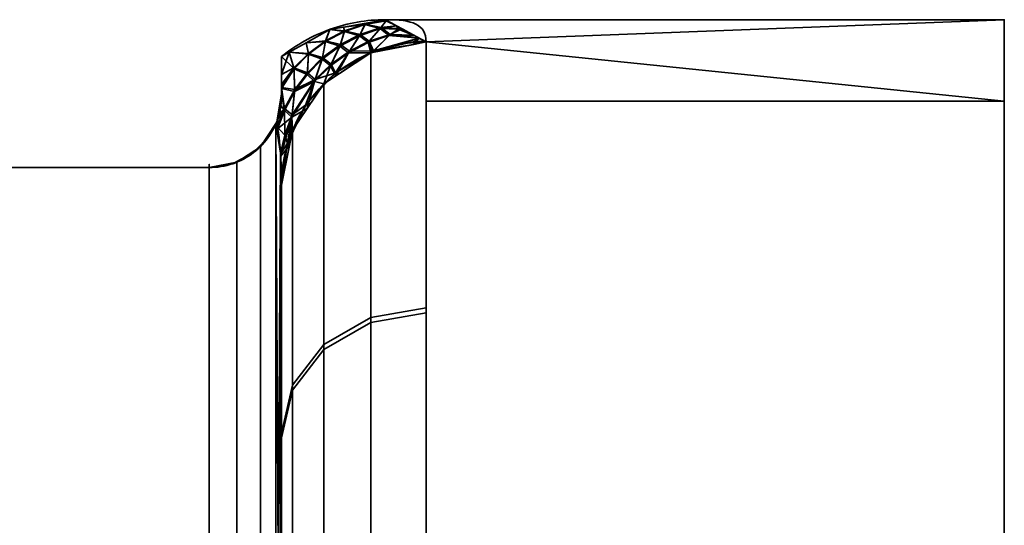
# Model space of a CAD drawing. Header units: millimetres. Extents: x -110 to 110, y -15 to 15.
# Tile 49 of 71: x 23.19 to 30, y 11.5 to 15. Entities that reach past the tile are written whole.
import ezdxf

# ---------------------------------------------------------------- set-up
doc = ezdxf.new("R2010")
doc.units = ezdxf.units.MM
doc.layers.add('1', color=7, linetype='Continuous', true_color=0xffffff)

msp = doc.modelspace()

# ---------------------------------------------------------------- linework, layer by layer
at = {"layer": '1', "color": 252, "linetype": 'Continuous', "lineweight": 35}
for p, q in [((30, 15), (25.7179, 15)), ((16, 13.9777, 0.7899), (24.5, 13.9777, 0.7899)), ((16, 13.9777, -0.7899), (24.5, 13.9777, -0.7899)), ((24.5, 7.6729, 11.7101), (24.5, 13.9777, 0.7899)), ((24.5, 13.9777, -0.7899), (24.5, 7.6729, -11.7101)), ((25, 8.6603, 11), (25, 13.8564, 2)), ((25, 13.8564, -2), (25, 8.6603, -11))]:
    msp.add_line(p, q, dxfattribs=at)
at = {"layer": '1', "color": 252, "linetype": 'Continuous', "lineweight": 35, "extrusion": (1, 0, 0)}
for centre, radius, start, end in [((0, 0, 30), 15, 0, 180), ((0, 0, 25), 14.5, 357.45707, 2.53526), ((0, 0, 24.5), 14, 356.7655, 3.2345)]:
    msp.add_arc(centre, radius, start, end, dxfattribs=at)
at = {"layer": '1', "color": 252, "linetype": 'Continuous', "lineweight": 35, "extrusion": (-1, 0, 0)}
for centre, radius, start, end in [((0, 0, -30), 15, 180, 0), ((0, 0, -26), 15, 188.21321, 231.78679), ((0, 0, -26), 15, 128.21321, 171.78679), ((0, 0, -25), 14, 188.21321, 231.78679), ((0, 0, -25), 14, 128.21321, 171.78679)]:
    msp.add_arc(centre, radius, start, end, dxfattribs=at)
at = {"layer": '1', "color": 252, "linetype": 'Continuous', "lineweight": 35, "extrusion": (9.73162e-07, 0.142857, -0.989743)}
msp.add_arc((-25.9999, 14.0002, 0), 1, 359.99962, 89.99956, dxfattribs=at)
at = {"layer": '1', "color": 252, "linetype": 'Continuous', "lineweight": 35, "extrusion": (1.99208e-16, -0.142857, -0.989743)}
msp.add_arc((26, -14), 1, 180, 270, dxfattribs=at)
at = {"layer": '1', "color": 252, "linetype": 'Continuous', "lineweight": 35}
for points in [[(25, 14.7453, 0), (25.0503, 14.786, 0), (25.1579, 14.8588, 0), (25.3353, 14.9393, 0), (25.5238, 14.9887, 0.0001), (25.6532, 15, 0), (25.7179, 15)], [(26, 14.8461, 2.1429), (26, 14.97, 1.2848), (25.904, 15, 0.5544), (25.7179, 15)], [(25.7179, 15), (25.9044, 15, -0.5556), (26, 14.9698, -1.286), (26, 14.8461, -2.1429)], [(25, 14.7453, 0), (25, 14.7188, -0.0728), (25, 14.6636, -0.2173), (25, 14.5766, -0.4311), (25, 14.5163, -0.5727), (25, 14.4857, -0.6433)], [(25, 14.4865, 0.6414), (25, 14.5781, 0.4298), (25, 14.6664, 0.2166), (25, 14.7453, 0)], [(25, 14.4857, -0.6433), (25, 14.4778, -0.6616), (24.9997, 14.462, -0.6968), (24.9983, 14.4382, -0.7451), (24.996, 14.4139, -0.789), (24.9924, 14.3883, -0.8284), (24.9871, 14.3601, -0.862), (24.9792, 14.3286, -0.8855), (24.9713, 14.305, -0.8881), (24.9667, 14.2932, -0.8845)], [(25, 13.8564, 2), (25, 13.894, 1.9088), (24.999, 13.9691, 1.7246), (24.9935, 14.0825, 1.4389), (24.9831, 14.1923, 1.1544), (24.9728, 14.2602, 0.9734), (24.9667, 14.2932, 0.8845)], [(24.9667, 14.2932, -0.8845), (24.973, 14.259, -0.9767), (24.9835, 14.1893, -1.1625), (24.9938, 14.0782, -1.4499), (24.9991, 13.9656, -1.7332), (25, 13.8926, -1.9123), (25, 13.8564, -2)]]:
    msp.add_open_spline(points, degree=3, dxfattribs=at)
for points, knots in [([(24.9667, 14.2932, 0.8845), (24.969, 14.2991, 0.8863), (24.9714, 14.3056, 0.887), (24.9756, 14.3182, 0.8857), (24.9775, 14.3244, 0.8839), (24.9818, 14.3394, 0.877), (24.984, 14.3477, 0.8709), (24.9905, 14.3763, 0.8456), (24.9931, 14.3929, 0.8217), (24.999, 14.4387, 0.7483), (25, 14.4634, 0.695), (25, 14.4865, 0.6414)], [0, 0, 0, 0, 0.060108, 0.060108, 0.1199, 0.1199, 0.212932, 0.212932, 0.471188, 0.471188, 1, 1, 1, 1]), ([(24.5, 13.9777, 0.7899), (24.5548, 13.9777, 0.7899), (24.6104, 13.9869, 0.7926), (24.7139, 14.0218, 0.8031), (24.7631, 14.048, 0.8109), (24.8494, 14.1138, 0.8306), (24.8875, 14.1543, 0.8428), (24.9373, 14.2286, 0.8651), (24.9538, 14.2603, 0.8746), (24.9667, 14.2932, 0.8845)], [0, 0, 0, 0, 0.272272, 0.272272, 0.544336, 0.544336, 0.819649, 0.819649, 1, 1, 1, 1]), ([(24.5, 13.9777, -0.7899), (24.5548, 13.9777, -0.7899), (24.6104, 13.9869, -0.7926), (24.7139, 14.0218, -0.8031), (24.7631, 14.048, -0.8109), (24.8494, 14.1138, -0.8306), (24.8875, 14.1543, -0.8428), (24.9373, 14.2286, -0.8651), (24.9538, 14.2603, -0.8746), (24.9667, 14.2932, -0.8845)], [0, 0, 0, 0, 0.272272, 0.272272, 0.544337, 0.544337, 0.81965, 0.81965, 1, 1, 1, 1])]:
    msp.add_open_spline(points, degree=3, knots=knots, dxfattribs=at)
for points in [[(25.7241, 14.9931, 0.3199), (25.7175, 14.9999, 0), (25.5727, 14.9746, 0)], [(25.5727, 14.9746, 0), (25.7175, 14.9999, 0), (25.7244, 14.9942, -0.2931)], [(25.7244, 14.9942, -0.2931), (25.5778, 14.9697, -0.3337), (25.5727, 14.9746, 0)], [(25.5727, 14.9746, 0), (25.5774, 14.9675, 0.3595), (25.7241, 14.9931, 0.3199)], [(25.6835, 14.9397, 0.9508), (25.7241, 14.9931, 0.3199), (25.5774, 14.9675, 0.3595)], [(25.5778, 14.9697, -0.3337), (25.7244, 14.9942, -0.2931), (25.6889, 14.946, -0.8996)], [(25.7241, 14.9931, 0.3199), (25.6835, 14.9397, 0.9508), (25.7949, 14.958, 0.5851)], [(25.7949, 14.958, -0.5851), (25.6889, 14.946, -0.8996), (25.7244, 14.9942, -0.2931)], [(25.7578, 14.9782, 0.3034), (25.7179, 15), (25.7175, 14.9999, 0)], [(25.7175, 14.9999, 0), (25.7179, 15), (25.7544, 14.9801, -0.2776)], [(25.7175, 14.9999, 0), (25.7241, 14.9931, 0.3199), (25.7578, 14.9782, 0.3034)], [(25.7544, 14.9801, -0.2776), (25.7244, 14.9942, -0.2931), (25.7175, 14.9999, 0)], [(30, 15), (25.7179, 15), (26, 14.8461, 2.1429)], [(26, 14.8461, -2.1429), (25.7179, 15), (30, 15)], [(25.7949, 14.958, 0.5851), (25.7578, 14.9782, 0.3034), (25.7241, 14.9931, 0.3199)], [(25.7244, 14.9942, -0.2931), (25.7544, 14.9801, -0.2776), (25.7949, 14.958, -0.5851)], [(30, 14.4368, 4.0716), (30, 15), (26, 14.8461, 2.1429)], [(26, 14.8461, -2.1429), (30, 15), (30, 14.4368, -4.0716)], [(30, 13.8582, -5.7403), (30, 15), (30, 10.7), (30, 9.8855, -4.0947)], [(30, 9.8855, 4.0947), (30, 10.7), (30, 15), (30, 13.8582, 5.7403)], [(25.3041, 14.8488, 0.4318), (25.3334, 14.9328, 0), (25.1696, 14.8407, 0)], [(25.1696, 14.8407, 0), (25.3334, 14.9328, 0), (25.3042, 14.8531, -0.4081)], [(25.3334, 14.9328, 0), (25.3041, 14.8488, 0.4318), (25.4361, 14.9189, 0.3971)], [(25.4035, 14.8177, 0.9846), (25.4361, 14.9189, 0.3971), (25.3041, 14.8488, 0.4318)], [(25.4364, 14.9222, -0.3724), (25.3042, 14.8531, -0.4081), (25.3334, 14.9328, 0)], [(25.3042, 14.8531, -0.4081), (25.4364, 14.9222, -0.3724), (25.4078, 14.8276, -0.9367)], [(25.4361, 14.9189, 0.3971), (25.428, 14.9493, 0), (25.3334, 14.9328, 0)], [(25.3334, 14.9328, 0), (25.428, 14.9493, 0), (25.4364, 14.9222, -0.3724)], [(25.4361, 14.9189, 0.3971), (25.4035, 14.8177, 0.9846), (25.5389, 14.8896, 0.969)], [(25.5439, 14.8977, -0.9195), (25.4078, 14.8276, -0.9367), (25.4364, 14.9222, -0.3724)], [(25.5774, 14.9675, 0.3595), (25.5727, 14.9746, 0), (25.428, 14.9493, 0)], [(25.428, 14.9493, 0), (25.5727, 14.9746, 0), (25.5778, 14.9697, -0.3337)], [(25.5778, 14.9697, -0.3337), (25.4364, 14.9222, -0.3724), (25.428, 14.9493, 0)], [(25.428, 14.9493, 0), (25.4361, 14.9189, 0.3971), (25.5774, 14.9675, 0.3595)], [(25.5389, 14.8896, 0.969), (25.5774, 14.9675, 0.3595), (25.4361, 14.9189, 0.3971)], [(25.4364, 14.9222, -0.3724), (25.5778, 14.9697, -0.3337), (25.5439, 14.8977, -0.9195)], [(25.5774, 14.9675, 0.3595), (25.5389, 14.8896, 0.969), (25.6835, 14.9397, 0.9508)], [(25.5992, 14.8417, 1.5544), (25.6835, 14.9397, 0.9508), (25.5389, 14.8896, 0.969)], [(25.6889, 14.946, -0.8996), (25.5439, 14.8977, -0.9195), (25.5778, 14.9697, -0.3337)], [(25.5439, 14.8977, -0.9195), (25.6889, 14.946, -0.8996), (25.6073, 14.8514, -1.5053)], [(25.6835, 14.9397, 0.9508), (25.5992, 14.8417, 1.5544), (25.7424, 14.8899, 1.5506)], [(25.751, 14.8979, -1.5002), (25.6073, 14.8514, -1.5053), (25.6889, 14.946, -0.8996)], [(25.6835, 14.9397, 0.9508), (25.8068, 14.9346, 0.9301), (25.7949, 14.958, 0.5851)], [(25.7424, 14.8899, 1.5506), (25.8068, 14.9346, 0.9301), (25.6835, 14.9397, 0.9508)], [(25.7949, 14.958, -0.5851), (25.833, 14.9372, -0.8742), (25.6889, 14.946, -0.8996)], [(25.6889, 14.946, -0.8996), (25.833, 14.9372, -0.8742), (25.751, 14.8979, -1.5002)], [(25.8068, 14.9346, 0.9301), (25.7424, 14.8899, 1.5506), (25.9212, 14.8891, 1.5445)], [(25.9145, 14.8928, -1.4934), (25.751, 14.8979, -1.5002), (25.833, 14.9372, -0.8742)], [(25.7949, 14.958, 0.5851), (25.8068, 14.9346, 0.9301), (25.8398, 14.9335, 0.9257)], [(25.9212, 14.8891, 1.5445), (25.8398, 14.9335, 0.9257), (25.8068, 14.9346, 0.9301)], [(25.3042, 14.8531, -0.4081), (25.1871, 14.7668, -0.4393), (25.1696, 14.8407, 0)], [(25.1696, 14.8407, 0), (25.1874, 14.7617, 0.462), (25.3041, 14.8488, 0.4318)], [(25.1871, 14.7668, -0.4393), (25.3042, 14.8531, -0.4081), (25.2842, 14.7377, -0.9508)], [(25.281, 14.7262, 0.9971), (25.3041, 14.8488, 0.4318), (25.1874, 14.7617, 0.462)], [(25.3041, 14.8488, 0.4318), (25.281, 14.7262, 0.9971), (25.4035, 14.8177, 0.9846)], [(25.4078, 14.8276, -0.9367), (25.2842, 14.7377, -0.9508), (25.3042, 14.8531, -0.4081)], [(25.4623, 14.7711, 1.5555), (25.5389, 14.8896, 0.969), (25.4035, 14.8177, 0.9846)], [(25.4078, 14.8276, -0.9367), (25.5439, 14.8977, -0.9195), (25.4696, 14.7823, -1.5077)], [(25.5389, 14.8896, 0.969), (25.4623, 14.7711, 1.5555), (25.5992, 14.8417, 1.5544)], [(25.6073, 14.8514, -1.5053), (25.4696, 14.7823, -1.5077), (25.5439, 14.8977, -0.9195)], [(25.4696, 14.7823, -1.5077), (25.6073, 14.8514, -1.5053), (25.6372, 14.7838, -2.098)], [(25.6304, 14.7734, 2.1324), (25.7424, 14.8899, 1.5506), (25.5992, 14.8417, 1.5544)], [(25.6073, 14.8514, -1.5053), (25.751, 14.8979, -1.5002), (25.6372, 14.7838, -2.098)], [(25.7424, 14.8899, 1.5506), (25.6304, 14.7734, 2.1324), (25.9509, 14.8729, 1.7698)], [(25.6304, 14.7734, 2.1324), (25.9153, 14.8295, 2.1405), (25.9509, 14.8729, 1.7698)], [(25.9509, 14.8729, -1.7698), (25.6372, 14.7838, -2.098), (25.751, 14.8979, -1.5002)], [(25.9509, 14.8729, -1.7698), (25.9205, 14.8482, -2.1062), (25.6372, 14.7838, -2.098)], [(25.9509, 14.8729, 1.7698), (25.9212, 14.8891, 1.5445), (25.7424, 14.8899, 1.5506)], [(25.751, 14.8979, -1.5002), (25.9145, 14.8928, -1.4934), (25.9509, 14.8729, -1.7698)], [(25.9509, 14.8729, 1.7698), (25.9153, 14.8295, 2.1405), (26, 14.8461, 2.1429)], [(25.9153, 14.8295, -2.1405), (25.9205, 14.8482, -2.1062), (25.9953, 14.8487, -2.1068)], [(25.9953, 14.8487, -2.1068), (26, 14.8461, -2.1429), (25.9153, 14.8295, -2.1405)], [(25.9953, 14.8487, -2.1068), (25.9205, 14.8482, -2.1062), (25.9509, 14.8729, -1.7698)], [(25.1874, 14.7617, 0.462), (25.1696, 14.8407, 0), (25.0519, 14.7745, 0)], [(25.0519, 14.7745, 0), (25.1696, 14.8407, 0), (25.1871, 14.7668, -0.4393)], [(25.3377, 14.6805, 1.5538), (25.4035, 14.8177, 0.9846), (25.281, 14.7262, 0.9971)], [(25.2842, 14.7377, -0.9508), (25.4078, 14.8276, -0.9367), (25.344, 14.6931, -1.5072)], [(25.4035, 14.8177, 0.9846), (25.3377, 14.6805, 1.5538), (25.4623, 14.7711, 1.5555)], [(25.4696, 14.7823, -1.5077), (25.344, 14.6931, -1.5072), (25.4078, 14.8276, -0.9367)], [(25.344, 14.6931, -1.5072), (25.4696, 14.7823, -1.5077), (25.3737, 14.6329, -2.0774)], [(25.6372, 14.7838, -2.098), (25.3737, 14.6329, -2.0774), (25.4696, 14.7823, -1.5077)], [(25.3737, 14.6329, -2.0774), (25.6372, 14.7838, -2.098), (25.6173, 14.7708, -2.132)], [(25.6173, 14.7708, 2.132), (25.5992, 14.8417, 1.5544), (25.4623, 14.7711, 1.5555)], [(25.5992, 14.8417, 1.5544), (25.6173, 14.7708, 2.132), (25.6304, 14.7734, 2.1324)], [(25.6173, 14.7708, 2.132), (25.6173, 12.9414, 7.4324), (26, 13.0075, 7.4703), (26, 14.8461, 2.1429)], [(26, 14.8461, -2.1429), (26, 12.9732, -7.5296), (25.6173, 12.9074, -7.4914), (25.6173, 14.7708, -2.132)], [(25.9153, 14.8295, -2.1405), (25.6173, 14.7708, -2.132), (25.6372, 14.7838, -2.098)], [(25.6372, 14.7838, -2.098), (25.9205, 14.8482, -2.1062), (25.9153, 14.8295, -2.1405)], [(26, 14.8461, 2.1429), (26, 14.4368, 4.0716), (30, 14.4368, 4.0716)], [(30, 14.4368, -4.0716), (26, 14.4368, -4.0716), (26, 14.8461, -2.1429)], [(25.0868, 14.6605, 0.4875), (25.0519, 14.7745, 0), (25, 14.7453, 0)], [(25.0519, 14.7745, 0), (25.086, 14.6665, -0.4658), (25, 14.62, -0.3241)], [(25, 14.62, -0.3241), (25, 14.7453, 0), (25.0519, 14.7745, 0)], [(25, 14.62, -0.3241), (25, 14.4857, -0.6433), (25, 14.4865, 0.6414), (25, 14.7453, 0)], [(25, 14.7453, 0), (25, 14.5411, 0.5061), (25.0868, 14.6605, 0.4875)], [(25.0519, 14.7745, 0), (25.0868, 14.6605, 0.4875), (25.1874, 14.7617, 0.462)], [(25.1871, 14.7668, -0.4393), (25.086, 14.6665, -0.4658), (25.0519, 14.7745, 0)], [(25.086, 14.6665, -0.4658), (25.1871, 14.7668, -0.4393), (25.1787, 14.6334, -0.9612)], [(25.1766, 14.6206, 1.006), (25.1874, 14.7617, 0.462), (25.0868, 14.6605, 0.4875)], [(25.1874, 14.7617, 0.462), (25.1766, 14.6206, 1.006), (25.281, 14.7262, 0.9971)], [(25.2289, 14.5724, 1.5493), (25.281, 14.7262, 0.9971), (25.1766, 14.6206, 1.006)], [(25.2842, 14.7377, -0.9508), (25.1787, 14.6334, -0.9612), (25.1871, 14.7668, -0.4393)], [(25.1787, 14.6334, -0.9612), (25.2842, 14.7377, -0.9508), (25.2339, 14.5862, -1.504)], [(25.281, 14.7262, 0.9971), (25.2289, 14.5724, 1.5493), (25.3377, 14.6805, 1.5538)], [(25.344, 14.6931, -1.5072), (25.2339, 14.5862, -1.504), (25.2842, 14.7377, -0.9508)], [(25.2929, 14.5563, 2.101), (25.2929, 12.7535, 7.3245), (25.6173, 12.9414, 7.4324), (25.6173, 14.7708, 2.132)], [(25.6173, 14.7708, -2.132), (25.6173, 12.9074, -7.4914), (25.2929, 12.7199, -7.3826), (25.2929, 14.5563, -2.101)], [(25.3757, 14.611, 2.1089), (25.4623, 14.7711, 1.5555), (25.3377, 14.6805, 1.5538)], [(25.6173, 14.7708, -2.132), (25.3757, 14.611, -2.1089), (25.3737, 14.6329, -2.0774)], [(25.4623, 14.7711, 1.5555), (25.3757, 14.611, 2.1089), (25.6173, 14.7708, 2.132)], [(25, 14.5311, -0.5354), (25.086, 14.6665, -0.4658), (25.0915, 14.5178, -0.9682)], [(25.086, 14.6665, -0.4658), (25, 14.5515, -0.4869), (25, 14.62, -0.3241)], [(25, 14.5311, -0.5354), (25, 14.5515, -0.4869), (25.086, 14.6665, -0.4658)], [(25.0908, 14.5039, 1.0115), (25.0868, 14.6605, 0.4875), (25, 14.524, 0.5487)], [(25.0868, 14.6605, 0.4875), (25, 14.5411, 0.5061), (25, 14.524, 0.5487)], [(25.1787, 14.6334, -0.9612), (25.0915, 14.5178, -0.9682), (25.086, 14.6665, -0.4658)], [(25.0868, 14.6605, 0.4875), (25.0908, 14.5039, 1.0115), (25.1766, 14.6206, 1.006)], [(25.2929, 14.5563, 2.101), (25.3377, 14.6805, 1.5538), (25.2289, 14.5724, 1.5493)], [(25.2339, 14.5862, -1.504), (25.344, 14.6931, -1.5072), (25.3737, 14.6329, -2.0774)], [(25.3377, 14.6805, 1.5538), (25.2929, 14.5563, 2.101), (25.3757, 14.611, 2.1089)], [(25.2339, 14.5862, -1.504), (25.0742, 14.3411, -1.4904), (25.0915, 14.5178, -0.9682)], [(25.0742, 14.3411, -1.4904), (25.2339, 14.5862, -1.504), (25.1669, 14.4086, -2.0463)], [(25.2289, 14.5724, 1.5493), (25.1766, 14.6206, 1.006), (25.0908, 14.5039, 1.0115)], [(25.0915, 14.5178, -0.9682), (25.1787, 14.6334, -0.9612), (25.2339, 14.5862, -1.504)], [(25.3737, 14.6329, -2.0774), (25.1669, 14.4086, -2.0463), (25.2339, 14.5862, -1.504)], [(25.1669, 14.4086, -2.0463), (25.3737, 14.6329, -2.0774), (25.2929, 14.5563, -2.101)], [(25.3737, 14.6329, -2.0774), (25.3757, 14.611, -2.1089), (25.2929, 14.5563, -2.101)], [(25.0915, 14.5178, -0.9682), (25.0196, 14.3863, -0.9718), (25, 14.5311, -0.5354)], [(25, 14.4857, -0.6433), (25, 14.5311, -0.5354), (25.0196, 14.3863, -0.9718)], [(25.0205, 14.3716, 1.0138), (25, 14.524, 0.5487), (25, 14.4865, 0.6414)], [(25, 14.524, 0.5487), (25.0205, 14.3716, 1.0138), (25.0908, 14.5039, 1.0115)], [(25.0196, 14.3863, -0.9718), (25.0915, 14.5178, -0.9682), (25.0742, 14.3411, -1.4904)], [(25.1785, 14.3869, 2.0766), (25.2289, 14.5724, 1.5493), (25.072, 14.3256, 1.5335)], [(25.0908, 14.5039, 1.0115), (25.072, 14.3256, 1.5335), (25.2289, 14.5724, 1.5493)], [(25.2929, 14.5563, -2.101), (25.0761, 14.2352, -2.0547), (25.1669, 14.4086, -2.0463)], [(25.0761, 14.2352, 2.0547), (25.0761, 12.4721, 7.1629), (25.2929, 12.7535, 7.3245), (25.2929, 14.5563, 2.101)], [(25.2929, 14.5563, -2.101), (25.2929, 12.7199, -7.3826), (25.0761, 12.4393, -7.2197), (25.0761, 14.2352, -2.0547)], [(25.2289, 14.5724, 1.5493), (25.1785, 14.3869, 2.0766), (25.2929, 14.5563, 2.101)], [(24.9708, 14.3042, -0.8865), (24.9667, 14.2932, -0.8845), (25, 14.4858, 0.6414)], [(24.9951, 14.4079, 0.7977), (25, 14.4858, 0.6414), (24.9667, 14.2932, -0.8845)], [(24.9778, 14.3255, -0.8832), (24.9708, 14.3042, -0.8865), (25, 14.4858, 0.6414)], [(25, 14.4858, 0.6414), (24.9848, 14.3516, -0.8674), (24.9778, 14.3255, -0.8832)], [(24.985, 14.3521, -0.867), (24.9848, 14.3516, -0.8674), (25, 14.4858, 0.6414)], [(24.9941, 14.401, -0.8084), (24.985, 14.3521, -0.867), (25, 14.4858, 0.6414)], [(25, 14.4858, 0.6414), (25, 14.4857, -0.6433), (24.9941, 14.401, -0.8084)], [(25.0196, 14.3863, -0.9718), (24.9941, 14.401, -0.8084), (25, 14.4857, -0.6433)], [(25, 14.4865, 0.6414), (24.9951, 14.4079, 0.7977), (25.0205, 14.3716, 1.0138)], [(25.072, 14.3256, 1.5335), (25.0908, 14.5039, 1.0115), (25.0205, 14.3716, 1.0138)], [(24.9857, 14.3553, 0.8642), (24.9951, 14.4079, 0.7977), (24.9667, 14.2932, -0.8845)], [(25.0196, 14.3863, -0.9718), (24.9707, 14.2599, -0.9717), (24.9708, 14.3042, -0.8865)], [(24.9707, 14.2599, -0.9717), (25.0196, 14.3863, -0.9718), (25.022, 14.201, -1.4799)], [(24.9708, 14.3042, -0.8865), (24.9778, 14.3255, -0.8832), (25.0196, 14.3863, -0.9718)], [(25.0196, 14.3863, -0.9718), (24.9778, 14.3255, -0.8832), (24.9848, 14.3516, -0.8674)], [(24.9848, 14.3516, -0.8674), (24.985, 14.3521, -0.867), (25.0196, 14.3863, -0.9718)], [(24.985, 14.3521, -0.867), (24.9941, 14.401, -0.8084), (25.0196, 14.3863, -0.9718)], [(24.9951, 14.4079, 0.7977), (24.9857, 14.3553, 0.8642), (25.0205, 14.3716, 1.0138)], [(25.0742, 14.3411, -1.4904), (25.022, 14.201, -1.4799), (25.0196, 14.3863, -0.9718)], [(25.1669, 14.4086, -2.0463), (25.0424, 14.1462, -2.0095), (25.0742, 14.3411, -1.4904)], [(25.0424, 14.1462, -2.0095), (25.1669, 14.4086, -2.0463), (25.0761, 14.2352, -2.0547)], [(25.072, 14.3256, 1.5335), (25.0761, 14.2352, 2.0547), (25.1785, 14.3869, 2.0766)], [(26, 11.4061, 9.7417), (30, 11.4061, 9.7417), (30, 14.4368, 4.0716), (26, 14.4368, 4.0716)], [(26, 14.4368, -4.0716), (30, 14.4368, -4.0716), (30, 11.4061, -9.7417), (26, 11.4061, -9.7417)], [(24.9792, 14.3303, 0.8812), (24.9857, 14.3553, 0.8642), (24.9667, 14.2932, -0.8845)], [(24.9735, 14.3119, 0.8864), (24.9792, 14.3303, 0.8812), (24.9667, 14.2932, -0.8845)], [(24.9735, 14.3119, 0.8864), (24.9667, 14.2932, 0.8845), (24.9727, 14.2444, 1.0125)], [(24.9667, 14.2932, -0.8845), (24.9667, 14.2932, 0.8845), (24.9735, 14.3119, 0.8864)], [(24.9707, 14.2599, -0.9717), (24.9667, 14.2932, -0.8845), (24.9708, 14.3042, -0.8865)], [(25.072, 14.3256, 1.5335), (25.0205, 14.3716, 1.0138), (24.9727, 14.2444, 1.0125)], [(24.9727, 14.2444, 1.0125), (25.0205, 14.3716, 1.0138), (24.9735, 14.3119, 0.8864)], [(24.9727, 14.2444, 1.0125), (24.9927, 14.0819, 1.4391), (25.072, 14.3256, 1.5335)], [(24.9792, 14.3303, 0.8812), (24.9735, 14.3119, 0.8864), (25.0205, 14.3716, 1.0138)], [(24.9857, 14.3553, 0.8642), (24.9792, 14.3303, 0.8812), (25.0205, 14.3716, 1.0138)], [(24.9927, 14.0819, 1.4391), (24.9936, 14.0534, 1.51), (25.072, 14.3256, 1.5335)], [(25.0552, 14.1312, 2.0397), (25.072, 14.3256, 1.5335), (24.9936, 14.0534, 1.51)], [(25.022, 14.201, -1.4799), (25.0742, 14.3411, -1.4904), (25.0424, 14.1462, -2.0095)], [(25.072, 14.3256, 1.5335), (25.0552, 14.1312, 2.0397), (25.0761, 14.2352, 2.0547)], [(24.9599, 7.9048, 11.9286), (24.9599, 14.2828, 0.8814), (24.8536, 14.1219, 0.833), (24.8536, 7.7824, 11.8134)], [(24.9599, 14.2828, -0.8814), (24.9599, 7.9048, -11.9286), (24.8536, 7.7824, -11.8134), (24.8536, 14.1219, -0.833)], [(24.9627, 14.2856, 0.8823), (24.9627, 14.2856, -0.8823), (24.9175, 14.1991, -0.8562)], [(24.9175, 14.1991, 0.8562), (24.9627, 14.2856, 0.8823), (24.9175, 14.1991, -0.8562)], [(24.9927, 14.0819, 1.4391), (24.9667, 14.2932, 0.8845), (24.9599, 14.2828, 0.8814)], [(24.9599, 14.2828, -0.8814), (24.9667, 14.2932, -0.8845), (24.993, 14.0779, -1.4492)], [(24.9599, 14.2828, 0.8814), (24.993, 8.2939, 11.4674), (24.9927, 14.0819, 1.4391)], [(24.993, 8.2939, 11.4674), (24.9599, 14.2828, 0.8814), (24.9599, 7.9048, 11.9286)], [(24.993, 14.0779, -1.4492), (24.9599, 7.9048, -11.9286), (24.9599, 14.2828, -0.8814)], [(24.9667, 14.2932, -0.8845), (24.9627, 14.2856, -0.8823), (24.9627, 14.2856, 0.8823), (24.9667, 14.2932, 0.8845)], [(25.022, 14.201, -1.4799), (24.993, 14.0779, -1.4492), (24.9707, 14.2599, -0.9717)], [(24.9175, 14.1991, -0.8562), (24.8507, 14.1281, -0.8349), (24.8507, 14.1281, 0.8349), (24.9175, 14.1991, 0.8562)], [(25.022, 14.201, -1.4799), (24.9932, 14.0701, -1.4687), (24.993, 14.0779, -1.4492)], [(24.9932, 14.0701, -1.4687), (25.022, 14.201, -1.4799), (25.0424, 14.1462, -2.0095)], [(25, 13.8564, 2), (25, 12.1403, 6.9723), (25.0761, 12.4721, 7.1629), (25.0761, 14.2352, 2.0547)], [(25.0761, 14.2352, -2.0547), (25.0761, 12.4393, -7.2197), (25, 12.1084, -7.0276), (25, 13.8564, -2)], [(25.0761, 14.2352, -2.0547), (25.0552, 14.1312, -2.0397), (25.0424, 14.1462, -2.0095)], [(24.8536, 7.7824, 11.8134), (24.8536, 14.1219, 0.833), (24.6913, 14.0152, 0.8011), (24.6913, 7.7014, 11.7369)], [(24.8536, 14.1219, -0.833), (24.8536, 7.7824, -11.8134), (24.6913, 7.7014, -11.7369), (24.6913, 14.0152, -0.8011)], [(24.806, 14.0807, 0.8207), (24.8507, 14.1281, -0.8349), (24.806, 14.0807, -0.8207)], [(24.806, 14.0807, 0.8207), (24.8507, 14.1281, 0.8349), (24.8507, 14.1281, -0.8349)], [(25.0424, 14.1462, -2.0095), (24.9996, 13.8684, -1.9701), (24.9932, 14.0701, -1.4687)], [(24.9936, 14.0534, 1.51), (25, 13.8564, 2), (25.0552, 14.1312, 2.0397)], [(24.9996, 13.8684, -1.9701), (25.0424, 14.1462, -2.0095), (25.0552, 14.1312, -2.0397)], [(25.0552, 14.1312, -2.0397), (25, 13.8564, -2), (24.9996, 13.8684, -1.9701)], [(24.806, 14.0807, -0.8207), (24.6906, 14.0194, -0.8024), (24.6906, 14.0194, 0.8024), (24.806, 14.0807, 0.8207)], [(24.9599, 7.9048, -11.9286), (24.993, 14.0779, -1.4492), (24.9927, 8.2871, -11.4759)], [(24.9927, 14.0819, 1.4391), (24.993, 8.2939, 11.4674), (25, 8.6603, 11)], [(25, 8.6603, 11), (25, 13.8564, 2), (24.9927, 14.0819, 1.4391)], [(24.9927, 8.2871, -11.4759), (24.993, 14.0779, -1.4492), (25, 13.8564, -2)], [(24.5, 13.9777, -0.7899), (16, 13.9777, -0.7899), (16, 13.9777, 0.7899), (24.5, 13.9777, 0.7899)], [(16, 7.6729, 11.7101), (24.5, 7.6729, 11.7101), (24.5, 13.9777, 0.7899), (16, 13.9777, 0.7899)], [(16, 13.9777, -0.7899), (24.5, 13.9777, -0.7899), (24.5, 7.6729, -11.7101), (16, 7.6729, -11.7101)], [(24.6913, 7.7014, 11.7369), (24.6913, 14.0152, 0.8011), (24.5, 13.9777, 0.7899), (24.5, 7.6729, 11.7101)], [(24.6913, 14.0152, -0.8011), (24.6913, 7.7014, -11.7369), (24.5, 7.6729, -11.7101), (24.5, 13.9777, -0.7899)], [(24.6622, 14.0043, -0.7979), (24.5, 13.9777, -0.7899), (24.5, 13.9777, 0.7899), (24.6622, 14.0043, 0.7979)], [(24.6906, 14.0194, 0.8024), (24.6906, 14.0194, -0.8024), (24.6622, 14.0043, -0.7979)], [(24.6622, 14.0043, 0.7979), (24.6906, 14.0194, 0.8024), (24.6622, 14.0043, -0.7979)], [(25, 13.8564, -2), (25, 8.6603, -11), (24.9927, 8.2871, -11.4759)], [(25, 13.8564, -2), (25, 12.1244, -7), (25, 8.6603, -11)], [(25, 8.6603, 11), (25, 12.1244, 7), (25, 13.8564, 2)], [(30, 13.8582, 5.7403), (30, 10.6066, 10.6066), (30, 7.566, 7.566), (30, 9.8855, 4.0947)], [(30, 9.8855, -4.0947), (30, 7.566, -7.566), (30, 10.6066, -10.6066), (30, 13.8582, -5.7403)], [(25.6173, 9.2318, 11.7259), (25.6173, 12.9414, 7.4324), (25.2929, 12.7535, 7.3245), (25.2929, 9.0977, 11.5556)], [(26, 9.2788, 11.7857), (26, 13.0075, 7.4703), (25.6173, 12.9414, 7.4324), (25.6173, 9.2318, 11.7259)], [(25.6173, 9.2318, -11.7259), (25.6173, 12.9074, -7.4914), (26, 12.9732, -7.5296), (26, 9.2788, -11.7857)], [(25.2929, 9.0977, -11.5556), (25.2929, 12.7199, -7.3826), (25.6173, 12.9074, -7.4914), (25.6173, 9.2318, -11.7259)], [(25.2929, 9.0977, 11.5556), (25.2929, 12.7535, 7.3245), (25.0761, 12.4721, 7.1629), (25.0761, 8.897, 11.3007)], [(25.0761, 8.897, -11.3007), (25.0761, 12.4393, -7.2197), (25.2929, 12.7199, -7.3826), (25.2929, 9.0977, -11.5556)], [(25.0761, 8.897, 11.3007), (25.0761, 12.4721, 7.1629), (25, 12.1403, 6.9723), (25, 8.6603, 11)], [(25, 8.6603, -11), (25, 12.1084, -7.0276), (25.0761, 12.4393, -7.2197), (25.0761, 8.897, -11.3007)]]:
    msp.add_3dface(points, dxfattribs=at)

doc.saveas('drawing.dxf')
